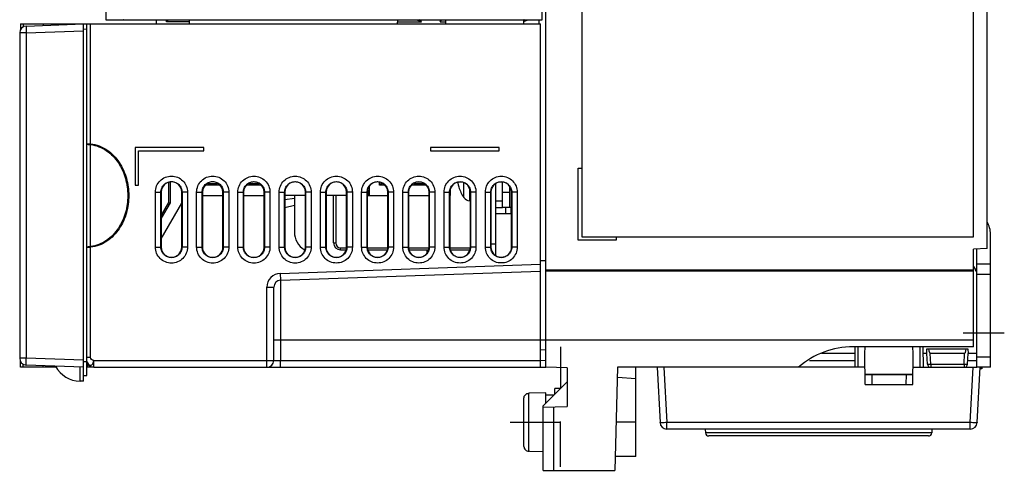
# Model space of a CAD drawing. Header units: millimetres. Extents: x 0 to 1200, y 0 to 1000.
# Tile 22 of 27: x 692 to 835, y 406 to 472. Entities that reach past the tile are written whole.
import ezdxf

# ---------------------------------------------------------------- set-up
doc = ezdxf.new("R2010")
doc.units = ezdxf.units.MM
doc.header["$LTSCALE"] = 66
doc.linetypes.add('CENTER', pattern=[0.6, 0.375, -0.075, 0.075, -0.075])
doc.linetypes.add('HIDDEN', pattern=[0.2, 0.1, -0.1])
doc.layers.add('002_AXIS', color=7, linetype='CONTINUOUS')
doc.layers.add('00_COMPONENTS', color=7, linetype='CONTINUOUS')

msp = doc.modelspace()

# ---------------------------------------------------------------- linework, layer by layer
at = {"layer": '002_AXIS', "color": 7, "linetype": 'CENTER'}
for p, q in [((828.92, 426.1), (834.92, 426.1)), ((763.02, 413.1), (770.22, 413.1))]:
    msp.add_line(p, q, dxfattribs=at)
at = {"layer": '00_COMPONENTS', "color": 7, "linetype": 'CONTINUOUS'}
for p, q in [((768.22, 421.1), (768.22, 651.1)), ((704.15, 634.9), (704.15, 471.7)), ((832.42, 438.39), (832.42, 627.81)), ((767.65, 471.7), (767.65, 551.18)), ((773.42, 548.1), (773.42, 440.1)), ((830.42, 440.1), (830.42, 548.1)), ((704.15, 471.7), (706.75, 471.7)), ((706.77, 471.69), (706.75, 471.7)), ((706.77, 471.69), (765.02, 471.69)), ((711.52, 471.69), (711.52, 471.1)), ((713.02, 471.4), (713.02, 471.69)), ((713.24, 471.62), (713.02, 471.4)), ((713.24, 471.62), (713.24, 471.69)), ((716.35, 471.62), (713.24, 471.62)), ((716.35, 471.1), (716.35, 471.69)), ((746.64, 471.1), (746.65, 471.69)), ((749.49, 471.62), (746.65, 471.62)), ((749.39, 471.69), (749.49, 471.62)), ((750.12, 471.4), (749.49, 471.62)), ((750.12, 471.4), (749.75, 471.69)), ((752.82, 471.69), (752.82, 471.4)), ((752.82, 471.4), (753.04, 471.62)), ((753.04, 471.62), (753.04, 471.69)), ((753.65, 471.62), (753.04, 471.62)), ((753.65, 471.1), (753.65, 471.69)), ((765.01, 471.1), (765.02, 471.69)), ((765.02, 471.44), (765.59, 471.7)), ((765.05, 471.7), (765.02, 471.69)), ((765.05, 471.7), (767.65, 471.7)), ((767.22, 471.1), (767.22, 471.7)), ((767.65, 471.7), (767.63, 471.72)), ((691.75, 471.1), (691.75, 470.18)), ((691.75, 471.1), (767.42, 471.1)), ((692.6, 470.79), (700.92, 471.09)), ((700.92, 419.1), (700.92, 471.09)), ((701.42, 470.3), (700.92, 470.32)), ((701.42, 419.9), (701.42, 471.1)), ((716.35, 471.4), (713.02, 471.4)), ((746.64, 471.4), (750.12, 471.4)), ((752.82, 471.4), (753.65, 471.4)), ((767.42, 421.1), (767.42, 471.1)), ((691.64, 469.79), (691.64, 422.41)), ((718.42, 453.09), (708.43, 453.09)), ((708.43, 453.09), (708.43, 447.61)), ((718.42, 452.61), (718.42, 453.09)), ((761.42, 453.09), (751.43, 453.09)), ((751.43, 453.09), (751.43, 452.61)), ((761.42, 452.61), (761.42, 453.09)), ((708.92, 452.61), (718.42, 452.61)), ((708.92, 447.61), (708.92, 452.61)), ((751.43, 452.61), (761.42, 452.61)), ((772.93, 450.09), (773.42, 450.09)), ((772.93, 439.61), (772.93, 450.09)), ((773.42, 450.09), (773.42, 440.09)), ((708.43, 447.61), (708.92, 447.61)), ((713.31, 447.99), (713.31, 445.11)), ((713.52, 448.08), (713.52, 445.05)), ((720.81, 447.6), (718.64, 447.6)), ((720.43, 447.82), (719.02, 447.82)), ((726.81, 447.6), (724.64, 447.6)), ((726.43, 447.82), (725.02, 447.82)), ((742.52, 446.1), (742.52, 447.42)), ((744.02, 447.6), (744.02, 448.06)), ((744.24, 447.82), (744.02, 447.6)), ((744.81, 447.6), (744.02, 447.6)), ((744.24, 447.82), (744.24, 447.93)), ((744.43, 447.82), (744.24, 447.82)), ((750.81, 447.6), (748.64, 447.6)), ((750.43, 447.82), (749.02, 447.82)), ((755.46, 447.65), (755.5, 447.5)), ((755.5, 447.5), (755.53, 447.39)), ((755.53, 447.39), (755.54, 447.35)), ((760.92, 437.44), (760.92, 447.77)), ((762.92, 447.35), (762.95, 447.35)), ((712.22, 446.6), (712.22, 438.6)), ((715.22, 438.6), (715.22, 446.6)), ((718.22, 446.6), (718.22, 438.6)), ((718.22, 446.1), (721.22, 446.1)), ((721.22, 438.6), (721.22, 446.6)), ((724.22, 446.6), (724.22, 438.6)), ((724.22, 446.1), (727.22, 446.1)), ((727.22, 438.6), (727.22, 446.6)), ((730.22, 446.6), (730.22, 438.6)), ((733.22, 446.1), (730.22, 446.1)), ((731.62, 445.7), (730.22, 445.47)), ((731.62, 446.1), (731.62, 440.79)), ((733.22, 438.6), (733.22, 446.6)), ((736.22, 446.6), (736.22, 438.6)), ((739.22, 446.1), (736.22, 446.1)), ((737.32, 439.2), (737.32, 446.1)), ((739.22, 438.6), (739.22, 446.6)), ((742.22, 446.6), (742.22, 438.6)), ((742.22, 446.1), (745.22, 446.1)), ((742.35, 446.1), (742.35, 446.95)), ((745.22, 438.6), (745.22, 446.6)), ((748.22, 446.6), (748.22, 438.6)), ((748.22, 446.1), (751.22, 446.1)), ((751.22, 438.6), (751.22, 446.6)), ((754.22, 446.6), (754.22, 438.6)), ((754.22, 446.1), (754.32, 446.1)), ((754.32, 446.1), (754.32, 446.88)), ((757.22, 438.6), (757.22, 446.6)), ((760.22, 446.6), (760.22, 438.6)), ((763.22, 438.6), (763.22, 446.6)), ((713.31, 445.11), (712.22, 443.23)), ((713.52, 445.05), (712.22, 442.8)), ((712.22, 439.8), (715.22, 444.99)), ((713.31, 445.11), (713.52, 445.05)), ((731.62, 444.64), (730.22, 444.34)), ((757.12, 445.35), (757.22, 445.35)), ((760.92, 445.35), (761.92, 445.35)), ((760.92, 444.35), (761.92, 444.35)), ((762.32, 444.35), (762.32, 443.5)), ((760.92, 443.5), (763.22, 443.5)), ((773.42, 440.1), (830.42, 440.1)), ((773.42, 440.09), (778.42, 440.09)), ((778.42, 440.09), (778.42, 439.61)), ((832.92, 421.1), (832.92, 440.48)), ((760.22, 439.1), (760.92, 439.1)), ((778.42, 439.61), (772.93, 439.61)), ((733.06, 438.23), (733.08, 438.21)), ((738.32, 438.2), (739.08, 438.2)), ((742.37, 438.2), (745.08, 438.2)), ((748.37, 438.2), (751.08, 438.2)), ((750.92, 437.78), (750.92, 438.2)), ((754.37, 438.2), (757.08, 438.2)), ((832.42, 438.39), (830.42, 438.32)), ((830.42, 424.1), (830.42, 438.32)), ((768.22, 436.6), (767.42, 436.62)), ((830.42, 435.76), (830.74, 435.3)), ((832.92, 436.1), (830.92, 436.1)), ((729.59, 433.78), (767.42, 435.1)), ((830.42, 435.25), (768.22, 435.25)), ((728.62, 422.1), (728.62, 432.78)), ((768.22, 423.6), (767.42, 423.62)), ((813.17, 423.1), (808.31, 423.1)), ((830.42, 424.1), (812.92, 424.1)), ((813.18, 424.1), (813.15, 421.1)), ((814.65, 423.1), (814.67, 424.1)), ((814.69, 418.6), (814.65, 423.1)), ((821.61, 418.6), (821.65, 423.1)), ((821.65, 423.1), (821.63, 424.1)), ((823.15, 421.1), (823.12, 424.1)), ((823.65, 423.1), (823.13, 423.1)), ((823.65, 423.1), (823.66, 423.8)), ((823.73, 421.58), (823.65, 423.1)), ((823.66, 423.8), (829.64, 423.8)), ((829.15, 423.1), (824.15, 423.1)), ((829.57, 421.58), (829.65, 423.1)), ((829.64, 423.8), (829.65, 423.1)), ((830.92, 423.1), (829.65, 423.1)), ((691.75, 421.1), (691.75, 422.01)), ((700.92, 421.12), (692.6, 421.41)), ((701.42, 421.9), (700.92, 421.89)), ((701.55, 421.1), (701.55, 421.73)), ((767.42, 422.14), (768.22, 422.11)), ((697.01, 421.1), (691.75, 421.1)), ((700.92, 419.89), (701.42, 419.9)), ((702.4, 421.1), (701.42, 421.1)), ((702.42, 421.1), (767.42, 421.1)), ((767.42, 421.1), (768.22, 421.13)), ((771.32, 421.02), (768.22, 421.1)), ((770.32, 421.05), (770.32, 418)), ((771.32, 421.02), (771.32, 415.38)), ((778.62, 421.1), (778.23, 406.1)), ((804.99, 421.1), (778.62, 421.1)), ((781.32, 408.1), (781.32, 421.1)), ((784.4, 421.1), (784.82, 413.05)), ((814.67, 421.1), (804.99, 421.1)), ((814.68, 420.1), (821.62, 420.1)), ((815.68, 420.05), (820.62, 420.05)), ((821.63, 421.1), (830.92, 421.1)), ((832.92, 421.1), (830.92, 421.1)), ((830.98, 413.05), (831.4, 421.1)), ((831.63, 420.9), (831.39, 420.9)), ((831.64, 421.1), (831.63, 420.9)), ((700.92, 419.1), (700.42, 419.1)), ((771.32, 419), (767.82, 415.5)), ((781.32, 419.43), (778.62, 419.6)), ((814.69, 418.6), (821.61, 418.6)), ((765.82, 417.33), (765.71, 417.33)), ((768.22, 417.4), (765.82, 417.35)), ((765.82, 417.33), (765.82, 417.35)), ((768.22, 415.9), (768.22, 417.4)), ((769.37, 417.05), (768.22, 417.05)), ((770.32, 418), (769.52, 418)), ((769.52, 417.2), (769.52, 418)), ((765.02, 409.58), (765.02, 416.62)), ((767.82, 406.1), (767.82, 415.5)), ((767.82, 415.29), (771.32, 415.38)), ((769.32, 415.32), (769.32, 406.1)), ((781.32, 413.1), (778.42, 413.1)), ((829.98, 412.1), (785.82, 412.1)), ((791.4, 412.1), (791.43, 411.58)), ((824.4, 412.1), (824.37, 411.58)), ((823.87, 411.1), (791.93, 411.1)), ((765.82, 408.88), (765.71, 408.88)), ((765.82, 408.86), (765.82, 408.88)), ((767.82, 408.81), (765.82, 408.86)), ((781.32, 408.1), (778.29, 408.1)), ((767.82, 406.1), (778.23, 406.1))]:
    msp.add_line(p, q, dxfattribs=at)
at = {"layer": '00_COMPONENTS', "color": 9, "linetype": 'CONTINUOUS'}
for p, q in [((691.77, 471.1), (691.77, 470.21)), ((692.14, 471.1), (692.14, 470.62)), ((692.6, 469.79), (700.92, 470.09)), ((695.03, 471.1), (695.03, 470.88)), ((701.96, 453.63), (701.96, 471.1)), ((692.6, 469.79), (691.64, 469.79)), ((692.6, 469.79), (692.6, 422.41)), ((701.42, 453.63), (701.96, 453.63)), ((701.96, 453.63), (701.95, 453.52)), ((701.95, 438.69), (701.95, 453.52)), ((756.28, 445.81), (756.28, 447.91)), ((711.39, 446.6), (712.22, 446.6)), ((711.39, 438.6), (711.39, 446.6)), ((712.19, 438.6), (712.19, 446.6)), ((716.06, 446.6), (715.22, 446.6)), ((715.26, 446.6), (715.26, 438.6)), ((716.06, 446.6), (716.06, 438.6)), ((717.39, 446.6), (718.22, 446.6)), ((717.39, 438.6), (717.39, 446.6)), ((718.19, 438.6), (718.19, 446.6)), ((722.06, 446.6), (721.22, 446.6)), ((721.26, 446.6), (721.26, 438.6)), ((722.06, 446.6), (722.06, 438.6)), ((723.39, 446.6), (724.22, 446.6)), ((723.39, 438.6), (723.39, 446.6)), ((724.19, 438.6), (724.19, 446.6)), ((728.06, 446.6), (727.22, 446.6)), ((727.26, 446.6), (727.26, 438.6)), ((728.06, 446.6), (728.06, 438.6)), ((729.4, 446.6), (730.22, 446.6)), ((729.4, 438.6), (729.4, 446.6)), ((730.19, 438.6), (730.19, 446.6)), ((734.05, 446.6), (733.22, 446.6)), ((733.25, 446.6), (733.25, 438.6)), ((734.05, 446.6), (734.05, 438.6)), ((735.4, 446.6), (736.22, 446.6)), ((735.4, 438.6), (735.4, 446.6)), ((736.2, 438.6), (736.2, 446.6)), ((737.62, 446.1), (737.62, 439.2)), ((740.05, 446.6), (739.22, 446.6)), ((739.25, 446.6), (739.25, 438.6)), ((740.05, 446.6), (740.05, 438.6)), ((741.4, 446.6), (742.22, 446.6)), ((741.4, 438.6), (741.4, 446.6)), ((742.2, 438.6), (742.2, 446.6)), ((746.05, 446.6), (745.22, 446.6)), ((745.25, 446.6), (745.25, 438.6)), ((746.05, 446.6), (746.05, 438.6)), ((747.4, 446.6), (748.22, 446.6)), ((747.4, 438.6), (747.4, 446.6)), ((748.2, 438.6), (748.2, 446.6)), ((752.05, 446.6), (751.22, 446.6)), ((751.25, 446.6), (751.25, 438.6)), ((752.05, 446.6), (752.05, 438.6)), ((753.4, 446.6), (754.22, 446.6)), ((753.4, 438.6), (753.4, 446.6)), ((754.2, 438.6), (754.2, 446.6)), ((757.12, 445.35), (757.12, 446.9)), ((758.04, 446.6), (757.22, 446.6)), ((757.24, 446.6), (757.24, 438.6)), ((758.04, 446.6), (758.04, 438.6)), ((759.41, 446.6), (760.22, 446.6)), ((759.41, 438.6), (759.41, 446.6)), ((760.21, 438.6), (760.21, 446.6)), ((762.92, 446.55), (762.92, 444.35)), ((764.04, 446.6), (763.22, 446.6)), ((763.24, 446.6), (763.24, 438.6)), ((764.04, 446.6), (764.04, 438.6)), ((763.12, 444.35), (763.12, 443.5)), ((701.42, 438.58), (701.96, 438.58)), ((701.96, 438.58), (701.95, 438.69)), ((701.96, 422.56), (701.96, 438.57)), ((711.39, 438.6), (712.22, 438.6)), ((716.06, 438.6), (715.22, 438.6)), ((717.39, 438.6), (718.22, 438.6)), ((722.06, 438.6), (721.22, 438.6)), ((723.39, 438.6), (724.22, 438.6)), ((728.06, 438.6), (727.22, 438.6)), ((729.4, 438.6), (730.22, 438.6)), ((734.05, 438.6), (733.22, 438.6)), ((735.4, 438.6), (736.22, 438.6)), ((737.32, 439.2), (737.62, 439.2)), ((738.32, 438.5), (739.19, 438.5)), ((738.32, 438.2), (738.32, 438.5)), ((740.05, 438.6), (739.22, 438.6)), ((741.4, 438.6), (742.22, 438.6)), ((742.26, 438.5), (745.19, 438.5)), ((746.05, 438.6), (745.22, 438.6)), ((747.4, 438.6), (748.22, 438.6)), ((748.26, 438.5), (751.19, 438.5)), ((752.05, 438.6), (751.22, 438.6)), ((753.4, 438.6), (754.22, 438.6)), ((754.26, 438.5), (757.19, 438.5)), ((758.04, 438.6), (757.22, 438.6)), ((759.41, 438.6), (760.22, 438.6)), ((764.04, 438.6), (763.22, 438.6)), ((729.56, 434.78), (767.42, 436.1)), ((729.56, 434.78), (729.59, 433.78)), ((830.42, 435.1), (768.22, 435.1)), ((832.92, 434.6), (830.92, 434.6)), ((727.62, 432.78), (728.62, 432.78)), ((727.62, 421.1), (727.62, 432.78)), ((729.59, 433.78), (729.59, 422.1)), ((728.62, 425.1), (830.42, 425.1)), ((813.65, 421.1), (813.68, 424.1)), ((822.62, 424.1), (822.65, 421.1)), ((824.23, 421.58), (824.15, 423.1)), ((829.07, 421.58), (829.15, 423.1)), ((692.6, 422.41), (691.64, 422.41)), ((691.77, 421.1), (691.77, 421.93)), ((692.14, 421.1), (692.14, 421.59)), ((700.92, 422.12), (692.6, 422.41)), ((695.03, 421.1), (695.03, 421.33)), ((701.42, 422.56), (701.96, 422.56)), ((702.42, 422.1), (767.42, 422.1)), ((702.42, 421.1), (702.42, 422.1)), ((813.16, 422.05), (806.56, 422.05)), ((824.23, 421.58), (829.07, 421.58)), ((824.23, 421.58), (824.23, 421.1)), ((829.07, 421.58), (829.07, 421.1)), ((830.92, 422.05), (829.59, 422.05)), ((832.92, 422.6), (830.92, 422.6)), ((700.42, 419.1), (700.42, 421.14)), ((785.4, 421.1), (785.82, 413.05)), ((815.69, 418.6), (815.68, 420.05)), ((820.62, 420.05), (820.61, 418.6)), ((829.98, 413.05), (830.4, 421.1)), ((831.64, 421.05), (831.4, 421.05)), ((765.71, 408.88), (765.71, 417.33)), ((829.98, 413.05), (785.82, 413.05)), ((785.82, 412.1), (785.82, 413.05)), ((829.98, 412.1), (829.98, 413.05)), ((824.37, 411.58), (791.43, 411.58))]:
    msp.add_line(p, q, dxfattribs=at)
at = {"layer": '00_COMPONENTS', "color": 3, "linetype": 'CONTINUOUS'}
for p, q in [((761.92, 444.35), (761.92, 448.08)), ((762.92, 447.42), (762.92, 446.55)), ((762.92, 446.55), (761.92, 446.55)), ((763.22, 444.35), (761.92, 444.35)), ((830.92, 421.1), (830.92, 438.34))]:
    msp.add_line(p, q, dxfattribs=at)
at = {"layer": '00_COMPONENTS', "color": 8, "linetype": 'HIDDEN'}
for p, q in [((770.32, 424.1), (770.32, 421.05)), ((770.32, 406.6), (770.32, 418))]:
    msp.add_line(p, q, dxfattribs=at)
at = {"layer": '00_COMPONENTS', "color": 7, "linetype": 'CONTINUOUS'}
for centre, radius, start, end in [((692.64, 469.79), 1, 92.0044, 179.9965), ((758.3, 448.51), 2.97, 189.3361, 191.3255), ((758.84, 448.62), 3.52, 191.2577, 191.481), ((761.72, 449.35), 6.5, 197.9202, 213.0557), ((757.12, 446.35), 1, 213.0557, 270), ((829.42, 440.48), 3.5, 0, 30.8289), ((734.62, 440.79), 3, 180, 238.5819), ((738.32, 439.2), 1, 180, 270), ((827.45, 433.03), 4, 29.4456, 34.6242), ((729.62, 432.78), 1, 92, 180), ((812.92, 412.1), 12, 90, 131.4096), ((692.64, 422.41), 1, 179.997, 267.9978), ((702.42, 422.1), 1, 189.2331, 270), ((727.62, 422.1), 1, 270, 360), ((824.23, 421.6), 0.5, 183, 270), ((829.07, 421.6), 0.5, 270, 357), ((700.42, 423.1), 4, 207.4292, 270), ((785.82, 413.1), 1, 183, 270), ((829.98, 413.1), 1, 270, 357), ((791.93, 411.6), 0.5, 183, 270), ((823.87, 411.6), 0.5, 270, 357)]:
    msp.add_arc(centre, radius, start, end, dxfattribs=at)
at = {"layer": '00_COMPONENTS', "color": 9, "linetype": 'CONTINUOUS'}
for centre, radius, start, end in [((738.32, 439.2), 0.7, 180, 270), ((729.62, 432.78), 2, 92, 180)]:
    msp.add_arc(centre, radius, start, end, dxfattribs=at)
at = {"layer": '00_COMPONENTS', "color": 7, "linetype": 'CONTINUOUS'}
for centre, major_axis, ratio, start_param, end_param in [((713.72, 446.6), (1.5, 0), 1, 0, 3.141593), ((719.72, 446.6), (1.5, 0), 1, 0, 3.141593), ((725.72, 446.6), (1.5, 0), 1, 0, 3.141593), ((731.72, 446.6), (1.5, 0), 1, 0, 3.141593), ((737.72, 446.6), (1.5, 0), 1, 0, 3.141593), ((743.72, 446.6), (1.5, 0), 1, 0, 3.141593), ((749.72, 446.6), (1.5, 0), 1, 0, 3.141593), ((755.72, 446.6), (1.5, 0), 1, 0, 3.141593), ((761.72, 446.6), (1.5, 0), 1, 0, 3.141593), ((713.72, 438.6), (1.5, 0), 1, 3.141593, 6.283185), ((719.72, 438.6), (1.5, 0), 1, 3.141593, 6.283185), ((725.72, 438.6), (0, 1.5), 1, 1.570796, 4.712389), ((731.72, 438.6), (1.5, 0), 1, 3.141593, 6.283185), ((737.72, 438.6), (1.5, 0), 1, 3.141593, 6.283185), ((743.72, 438.6), (1.5, 0), 1, 3.141593, 6.283185), ((749.72, 438.6), (1.5, 0), 1, 3.141593, 6.283185), ((755.72, 438.6), (1.5, 0), 1, 3.141593, 6.283185), ((761.72, 438.6), (1.5, 0), 1, 3.141593, 6.283185), ((823.77, 430.27), (-0.38, 7.17), 0.069672, -3.590909, -3.145248), ((829.52, 430.27), (0.38, 7.17), 0.069672, -3.137937, -2.692276), ((815.68, 420.07), (1, 0), 0.017454, -3.14144, -1.570644), ((820.62, 420.07), (1, 0), 0.017454, -1.570949, -0.000152)]:
    msp.add_ellipse(centre, major_axis=major_axis, ratio=ratio, start_param=start_param, end_param=end_param, dxfattribs=at)
at = {"layer": '00_COMPONENTS', "color": 9, "linetype": 'CONTINUOUS'}
for points, knots in [([(692.6, 470.79), (692.6, 470.79), (692.6, 470.79), (692.59, 470.77), (692.59, 470.75), (692.59, 470.7), (692.59, 470.61), (692.59, 470.49), (692.59, 470.34), (692.59, 470.11), (692.6, 469.92), (692.6, 469.79)], [0, 0, 0, 0, 0.005903, 0.020662, 0.044654, 0.077795, 0.170159, 0.294357, 0.445549, 0.61804, 1, 1, 1, 1]), ([(701.42, 453.63), (701.42, 453.61), (701.49, 453.57), (701.59, 453.55), (701.76, 453.52), (701.88, 453.52), (701.95, 453.52)], [0, 0, 0, 0, 0.106082, 0.321794, 0.633579, 1, 1, 1, 1]), ([(701.95, 453.52), (702.37, 453.47), (703.18, 453.27), (704.66, 452.48), (706.12, 450.92), (707.14, 448.61), (707.48, 446.1), (707.15, 443.6), (706.12, 441.29), (704.39, 439.42), (702.77, 438.78), (701.95, 438.69)], [0, 0, 0, 0, 0.062659, 0.125328, 0.250175, 0.375269, 0.500463, 0.625658, 0.750753, 0.8756, 1, 1, 1, 1]), ([(701.96, 453.63), (702.8, 453.54), (704.45, 452.89), (706.22, 451), (707.28, 448.65), (707.63, 446.1), (707.28, 443.55), (706.22, 441.2), (704.45, 439.32), (702.8, 438.67), (701.96, 438.57)], [0, 0, 0, 0, 0.124533, 0.249492, 0.374695, 0.499998, 0.625301, 0.750505, 0.875465, 1, 1, 1, 1]), ([(711.39, 446.6), (711.39, 446.91), (711.51, 447.52), (712.03, 448.3), (712.81, 448.82), (713.72, 449), (714.64, 448.82), (715.42, 448.3), (715.94, 447.52), (716.06, 446.91), (716.06, 446.6)], [0, 0, 0, 0, 0.125123, 0.250179, 0.375139, 0.500015, 0.624893, 0.749866, 0.874924, 1, 1, 1, 1]), ([(717.39, 446.6), (717.39, 446.91), (717.51, 447.52), (718.03, 448.3), (718.81, 448.82), (719.72, 449), (720.64, 448.82), (721.42, 448.3), (721.94, 447.52), (722.06, 446.91), (722.06, 446.6)], [0, 0, 0, 0, 0.125116, 0.250168, 0.375128, 0.500008, 0.624894, 0.749873, 0.87493, 1, 1, 1, 1]), ([(723.39, 446.6), (723.39, 446.91), (723.51, 447.52), (724.03, 448.29), (724.81, 448.81), (725.72, 448.99), (726.64, 448.81), (727.41, 448.29), (727.94, 447.52), (728.06, 446.91), (728.06, 446.6)], [0, 0, 0, 0, 0.125109, 0.250156, 0.375115, 0.500001, 0.624895, 0.74988, 0.874938, 1, 1, 1, 1]), ([(729.4, 446.6), (729.4, 446.91), (729.52, 447.52), (730.04, 448.29), (730.81, 448.81), (731.72, 448.99), (732.64, 448.81), (733.41, 448.29), (733.93, 447.52), (734.05, 446.91), (734.05, 446.6)], [0, 0, 0, 0, 0.125125, 0.250144, 0.375084, 0.499972, 0.624865, 0.749817, 0.874854, 1, 1, 1, 1]), ([(735.4, 446.6), (735.4, 446.91), (735.52, 447.52), (736.04, 448.29), (736.81, 448.81), (737.72, 448.99), (738.64, 448.81), (739.41, 448.29), (739.93, 447.52), (740.05, 446.91), (740.05, 446.6)], [0, 0, 0, 0, 0.125135, 0.250156, 0.375092, 0.499971, 0.624854, 0.749803, 0.874844, 1, 1, 1, 1]), ([(741.4, 446.6), (741.4, 446.91), (741.52, 447.52), (742.04, 448.29), (742.81, 448.81), (743.72, 448.99), (744.64, 448.81), (745.41, 448.29), (745.93, 447.52), (746.05, 446.91), (746.05, 446.6)], [0, 0, 0, 0, 0.12513, 0.250152, 0.37509, 0.499973, 0.62486, 0.74981, 0.874852, 1, 1, 1, 1]), ([(747.4, 446.6), (747.4, 446.9), (747.52, 447.52), (748.04, 448.29), (748.81, 448.81), (749.72, 448.98), (750.64, 448.81), (751.41, 448.29), (751.93, 447.52), (752.05, 446.9), (752.05, 446.6)], [0, 0, 0, 0, 0.125139, 0.250165, 0.375099, 0.499972, 0.62485, 0.749796, 0.874843, 1, 1, 1, 1]), ([(753.4, 446.6), (753.4, 446.9), (753.52, 447.52), (754.04, 448.29), (754.81, 448.8), (755.72, 448.98), (756.63, 448.8), (757.41, 448.29), (757.92, 447.52), (758.04, 446.9), (758.04, 446.6)], [0, 0, 0, 0, 0.125149, 0.25018, 0.375109, 0.499972, 0.62484, 0.749782, 0.874834, 1, 1, 1, 1]), ([(759.41, 446.6), (759.41, 446.9), (759.53, 447.51), (760.04, 448.28), (760.81, 448.8), (761.72, 448.98), (762.63, 448.8), (763.4, 448.28), (763.92, 447.51), (764.04, 446.9), (764.04, 446.6)], [0, 0, 0, 0, 0.125141, 0.250178, 0.375115, 0.499988, 0.624863, 0.749807, 0.874854, 1, 1, 1, 1]), ([(712.19, 446.6), (712.19, 446.8), (712.27, 447.21), (712.61, 447.72), (713.12, 448.06), (713.72, 448.18), (714.33, 448.06), (714.84, 447.72), (715.18, 447.21), (715.26, 446.8), (715.26, 446.6)], [0, 0, 0, 0, 0.125127, 0.25018, 0.37514, 0.500015, 0.624894, 0.749864, 0.874921, 1, 1, 1, 1]), ([(718.19, 446.6), (718.19, 446.8), (718.27, 447.21), (718.61, 447.72), (719.12, 448.06), (719.72, 448.18), (720.33, 448.06), (720.84, 447.72), (721.18, 447.21), (721.26, 446.8), (721.26, 446.6)], [0, 0, 0, 0, 0.125121, 0.25017, 0.375128, 0.500009, 0.624894, 0.749871, 0.874927, 1, 1, 1, 1]), ([(724.19, 446.6), (724.19, 446.8), (724.27, 447.21), (724.61, 447.71), (725.12, 448.06), (725.72, 448.17), (726.33, 448.06), (726.84, 447.71), (727.18, 447.21), (727.26, 446.8), (727.26, 446.6)], [0, 0, 0, 0, 0.125114, 0.250158, 0.375115, 0.500001, 0.624895, 0.749878, 0.874934, 1, 1, 1, 1]), ([(730.19, 446.6), (730.19, 446.8), (730.27, 447.2), (730.62, 447.71), (731.12, 448.05), (731.72, 448.17), (732.32, 448.05), (732.83, 447.71), (733.18, 447.2), (733.25, 446.8), (733.25, 446.6)], [0, 0, 0, 0, 0.125127, 0.250145, 0.375084, 0.499972, 0.624864, 0.749815, 0.874852, 1, 1, 1, 1]), ([(736.2, 446.6), (736.2, 446.8), (736.28, 447.2), (736.62, 447.71), (737.12, 448.05), (737.72, 448.17), (738.32, 448.05), (738.83, 447.71), (739.17, 447.2), (739.25, 446.8), (739.25, 446.6)], [0, 0, 0, 0, 0.125138, 0.250159, 0.375093, 0.499972, 0.624854, 0.7498, 0.874841, 1, 1, 1, 1]), ([(742.2, 446.6), (742.2, 446.8), (742.28, 447.2), (742.62, 447.71), (743.13, 448.05), (743.72, 448.17), (744.32, 448.05), (744.83, 447.71), (745.17, 447.2), (745.25, 446.8), (745.25, 446.6)], [0, 0, 0, 0, 0.125133, 0.250155, 0.375091, 0.499974, 0.62486, 0.749808, 0.874849, 1, 1, 1, 1]), ([(748.2, 446.6), (748.2, 446.8), (748.28, 447.2), (748.62, 447.71), (749.13, 448.05), (749.72, 448.16), (750.32, 448.05), (750.83, 447.71), (751.17, 447.2), (751.25, 446.8), (751.25, 446.6)], [0, 0, 0, 0, 0.125143, 0.250169, 0.3751, 0.499973, 0.62485, 0.749794, 0.874839, 1, 1, 1, 1]), ([(754.2, 446.6), (754.2, 446.8), (754.28, 447.2), (754.62, 447.71), (755.13, 448.05), (755.72, 448.16), (756.32, 448.05), (756.83, 447.71), (757.17, 447.2), (757.24, 446.8), (757.24, 446.6)], [0, 0, 0, 0, 0.125153, 0.250184, 0.37511, 0.499973, 0.62484, 0.74978, 0.87483, 1, 1, 1, 1]), ([(760.21, 446.6), (760.21, 446.8), (760.28, 447.2), (760.62, 447.7), (761.13, 448.04), (761.72, 448.16), (762.32, 448.04), (762.82, 447.7), (763.16, 447.2), (763.24, 446.8), (763.24, 446.6)], [0, 0, 0, 0, 0.125145, 0.250182, 0.375116, 0.499988, 0.624862, 0.749805, 0.87485, 1, 1, 1, 1]), ([(701.42, 438.58), (701.42, 438.59), (701.49, 438.63), (701.59, 438.66), (701.76, 438.68), (701.88, 438.69), (701.95, 438.69)], [0, 0, 0, 0, 0.105986, 0.321796, 0.633555, 1, 1, 1, 1]), ([(716.06, 438.6), (716.06, 438.3), (715.94, 437.68), (715.42, 436.91), (714.64, 436.39), (713.72, 436.21), (712.81, 436.39), (712.03, 436.91), (711.51, 437.68), (711.39, 438.3), (711.39, 438.6)], [0, 0, 0, 0, 0.125118, 0.250175, 0.37514, 0.500018, 0.624899, 0.749872, 0.874929, 1, 1, 1, 1]), ([(715.26, 438.6), (715.26, 438.4), (715.18, 438), (714.84, 437.49), (714.33, 437.14), (713.72, 437.03), (713.12, 437.14), (712.61, 437.49), (712.27, 438), (712.19, 438.4), (712.19, 438.6)], [0, 0, 0, 0, 0.125123, 0.250177, 0.37514, 0.500019, 0.624899, 0.749871, 0.874926, 1, 1, 1, 1]), ([(722.06, 438.6), (722.06, 438.3), (721.94, 437.68), (721.42, 436.91), (720.64, 436.39), (719.72, 436.21), (718.81, 436.39), (718.03, 436.91), (717.51, 437.68), (717.39, 438.3), (717.39, 438.6)], [0, 0, 0, 0, 0.125112, 0.250164, 0.375129, 0.500013, 0.6249, 0.74988, 0.874936, 1, 1, 1, 1]), ([(721.26, 438.6), (721.26, 438.4), (721.18, 438), (720.84, 437.49), (720.33, 437.15), (719.72, 437.03), (719.12, 437.15), (718.61, 437.49), (718.27, 438), (718.19, 438.4), (718.19, 438.6)], [0, 0, 0, 0, 0.125116, 0.250166, 0.375129, 0.500013, 0.624901, 0.749878, 0.874932, 1, 1, 1, 1]), ([(728.06, 438.6), (728.06, 438.3), (727.94, 437.69), (727.41, 436.91), (726.64, 436.39), (725.72, 436.21), (724.81, 436.39), (724.03, 436.91), (723.51, 437.69), (723.39, 438.3), (723.39, 438.6)], [0, 0, 0, 0, 0.125104, 0.250152, 0.375116, 0.500005, 0.624901, 0.749888, 0.874943, 1, 1, 1, 1]), ([(727.26, 438.6), (727.26, 438.4), (727.18, 438), (726.83, 437.49), (726.33, 437.15), (725.72, 437.03), (725.12, 437.15), (724.61, 437.49), (724.27, 438), (724.19, 438.4), (724.19, 438.6)], [0, 0, 0, 0, 0.125109, 0.250154, 0.375116, 0.500006, 0.624901, 0.749886, 0.87494, 1, 1, 1, 1]), ([(734.05, 438.6), (734.05, 438.3), (733.93, 437.69), (733.41, 436.91), (732.64, 436.39), (731.72, 436.21), (730.81, 436.39), (730.04, 436.91), (729.52, 437.69), (729.4, 438.3), (729.4, 438.6)], [0, 0, 0, 0, 0.125112, 0.250158, 0.375116, 0.499996, 0.624889, 0.749884, 0.874943, 1, 1, 1, 1]), ([(733.25, 438.6), (733.25, 438.4), (733.18, 438), (732.83, 437.49), (732.33, 437.15), (731.72, 437.03), (731.12, 437.15), (730.62, 437.49), (730.27, 438), (730.19, 438.4), (730.19, 438.6)], [0, 0, 0, 0, 0.125116, 0.250159, 0.375117, 0.499998, 0.62489, 0.749884, 0.874941, 1, 1, 1, 1]), ([(740.05, 438.6), (740.05, 438.3), (739.93, 437.69), (739.41, 436.91), (738.64, 436.4), (737.72, 436.22), (736.81, 436.4), (736.04, 436.91), (735.52, 437.69), (735.4, 438.3), (735.4, 438.6)], [0, 0, 0, 0, 0.125133, 0.250153, 0.375088, 0.499968, 0.624851, 0.7498, 0.874843, 1, 1, 1, 1]), ([(739.25, 438.6), (739.25, 438.4), (739.17, 438), (738.83, 437.49), (738.32, 437.15), (737.72, 437.04), (737.12, 437.15), (736.62, 437.49), (736.28, 438), (736.2, 438.4), (736.2, 438.6)], [0, 0, 0, 0, 0.125137, 0.250156, 0.37509, 0.499968, 0.624851, 0.749798, 0.87484, 1, 1, 1, 1]), ([(746.05, 438.6), (746.05, 438.3), (745.93, 437.69), (745.41, 436.92), (744.64, 436.4), (743.72, 436.22), (742.81, 436.4), (742.04, 436.92), (741.52, 437.69), (741.4, 438.3), (741.4, 438.6)], [0, 0, 0, 0, 0.125129, 0.25015, 0.375088, 0.499971, 0.624858, 0.749809, 0.874851, 1, 1, 1, 1]), ([(745.25, 438.6), (745.25, 438.4), (745.17, 438), (744.83, 437.5), (744.32, 437.16), (743.72, 437.04), (743.13, 437.16), (742.62, 437.5), (742.28, 438), (742.2, 438.4), (742.2, 438.6)], [0, 0, 0, 0, 0.125132, 0.250153, 0.375089, 0.499971, 0.624858, 0.749807, 0.874848, 1, 1, 1, 1]), ([(752.05, 438.6), (752.05, 438.3), (751.93, 437.69), (751.41, 436.92), (750.64, 436.4), (749.72, 436.22), (748.81, 436.4), (748.04, 436.92), (747.52, 437.69), (747.4, 438.3), (747.4, 438.6)], [0, 0, 0, 0, 0.12514, 0.250168, 0.375102, 0.499977, 0.624855, 0.7498, 0.874844, 1, 1, 1, 1]), ([(751.25, 438.6), (751.25, 438.4), (751.17, 438), (750.83, 437.5), (750.32, 437.16), (749.72, 437.04), (749.13, 437.16), (748.62, 437.5), (748.28, 438), (748.2, 438.4), (748.2, 438.6)], [0, 0, 0, 0, 0.125145, 0.250171, 0.375103, 0.499977, 0.624855, 0.749798, 0.874841, 1, 1, 1, 1]), ([(758.04, 438.6), (758.04, 438.3), (757.92, 437.69), (757.41, 436.92), (756.63, 436.4), (755.72, 436.22), (754.81, 436.4), (754.04, 436.92), (753.52, 437.69), (753.4, 438.3), (753.4, 438.6)], [0, 0, 0, 0, 0.125154, 0.25019, 0.375121, 0.499987, 0.624856, 0.749794, 0.874838, 1, 1, 1, 1]), ([(757.24, 438.6), (757.24, 438.4), (757.17, 438), (756.83, 437.5), (756.32, 437.16), (755.72, 437.04), (755.13, 437.16), (754.62, 437.5), (754.28, 438), (754.2, 438.4), (754.2, 438.6)], [0, 0, 0, 0, 0.125159, 0.250193, 0.375122, 0.499987, 0.624855, 0.749792, 0.874835, 1, 1, 1, 1]), ([(764.04, 438.6), (764.04, 438.3), (763.92, 437.69), (763.4, 436.92), (762.63, 436.4), (761.72, 436.23), (760.81, 436.4), (760.04, 436.92), (759.53, 437.69), (759.41, 438.3), (759.41, 438.6)], [0, 0, 0, 0, 0.125146, 0.250187, 0.375127, 0.500001, 0.624877, 0.749816, 0.874855, 1, 1, 1, 1]), ([(763.24, 438.6), (763.24, 438.4), (763.16, 438), (762.82, 437.5), (762.32, 437.16), (761.72, 437.05), (761.13, 437.16), (760.62, 437.5), (760.28, 438), (760.21, 438.4), (760.21, 438.6)], [0, 0, 0, 0, 0.125151, 0.25019, 0.375128, 0.500001, 0.624876, 0.749813, 0.874851, 1, 1, 1, 1]), ([(692.6, 421.41), (692.6, 421.41), (692.6, 421.42), (692.59, 421.43), (692.59, 421.46), (692.59, 421.51), (692.59, 421.59), (692.59, 421.71), (692.59, 421.86), (692.59, 422.1), (692.6, 422.28), (692.6, 422.41)], [0, 0, 0, 0, 0.005903, 0.020662, 0.044654, 0.077795, 0.170159, 0.294357, 0.445549, 0.61804, 1, 1, 1, 1]), ([(701.44, 421.9), (701.45, 421.87), (701.49, 421.73), (701.56, 421.6), (701.63, 421.53)], [0, 0, 0, 0, 0.267142, 1, 1, 1, 1]), ([(701.63, 421.53), (701.7, 421.47), (701.88, 421.36), (702.18, 421.47), (702.37, 421.75), (702.42, 421.98), (702.42, 422.1)], [0, 0, 0, 0, 0.224618, 0.443388, 0.703196, 1, 1, 1, 1]), ([(702.42, 422.1), (702.31, 422.1), (702.08, 422.22), (701.96, 422.45), (701.96, 422.56)], [0, 0, 0, 0, 0.500727, 1, 1, 1, 1]), ([(729.56, 421.1), (729.56, 421.1), (729.56, 421.11), (729.56, 421.13), (729.57, 421.19), (729.58, 421.28), (729.58, 421.4), (729.58, 421.55), (729.59, 421.79), (729.59, 421.97), (729.59, 422.1)], [0, 0, 0, 0, 0.005912, 0.020695, 0.077792, 0.170271, 0.294385, 0.445573, 0.618169, 1, 1, 1, 1]), ([(823.73, 421.58), (823.73, 421.57), (823.75, 421.57), (823.77, 421.57), (823.82, 421.57), (823.88, 421.57), (823.96, 421.57), (824.07, 421.57), (824.16, 421.57), (824.23, 421.58)], [0, 0, 0, 0, 0.021668, 0.079117, 0.171508, 0.295563, 0.446505, 0.618686, 1, 1, 1, 1]), ([(829.07, 421.58), (829.13, 421.57), (829.23, 421.57), (829.34, 421.57), (829.42, 421.57), (829.48, 421.57), (829.53, 421.57), (829.55, 421.57), (829.57, 421.57), (829.57, 421.58)], [0, 0, 0, 0, 0.381314, 0.553495, 0.704437, 0.828492, 0.920883, 0.978332, 1, 1, 1, 1]), ([(785.82, 413.05), (785.69, 413.04), (785.51, 413.04), (785.27, 413.03), (785.12, 413.03), (785, 413.03), (784.91, 413.03), (784.85, 413.04), (784.83, 413.04), (784.82, 413.05), (784.82, 413.05)], [0, 0, 0, 0, 0.38111, 0.553198, 0.704059, 0.828047, 0.920389, 0.977807, 0.992997, 1, 1, 1, 1]), ([(830.98, 413.05), (830.98, 413.05), (830.97, 413.04), (830.94, 413.04), (830.89, 413.03), (830.8, 413.03), (830.67, 413.03), (830.53, 413.03), (830.29, 413.04), (830.11, 413.04), (829.98, 413.05)], [0, 0, 0, 0, 0.007003, 0.022193, 0.079611, 0.171953, 0.295941, 0.446802, 0.61889, 1, 1, 1, 1])]:
    msp.add_open_spline(points, degree=3, knots=knots, dxfattribs=at)
at = {"layer": '00_COMPONENTS', "color": 7, "linetype": 'CONTINUOUS'}
for points, knots in [([(755.4, 447.92), (755.4, 447.9), (755.42, 447.81), (755.44, 447.72), (755.46, 447.65)], [0, 0, 0, 0, 0.241376, 1, 1, 1, 1]), ([(765.02, 416.62), (765.02, 416.71), (765.06, 416.89), (765.21, 417.13), (765.44, 417.28), (765.62, 417.32), (765.71, 417.33)], [0, 0, 0, 0, 0.250023, 0.500029, 0.75002, 1, 1, 1, 1]), ([(765.02, 409.58), (765.02, 409.49), (765.06, 409.31), (765.21, 409.08), (765.44, 408.92), (765.62, 408.88), (765.71, 408.88)], [0, 0, 0, 0, 0.250023, 0.500029, 0.75002, 1, 1, 1, 1])]:
    msp.add_open_spline(points, degree=3, knots=knots, dxfattribs=at)

doc.saveas('drawing.dxf')
